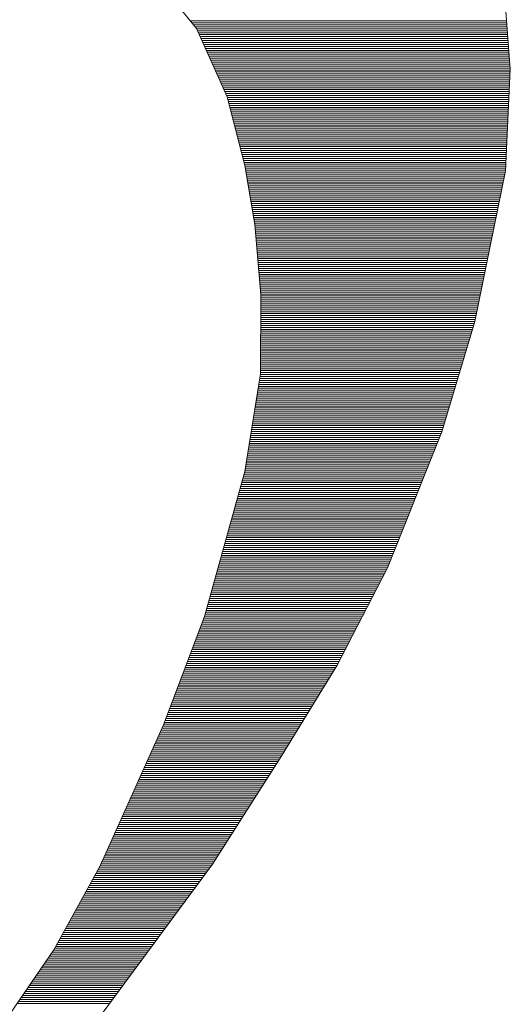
# Paper-space layout 'A4_1_100' of a CAD drawing. Extents: x -5 to 210, y -5 to 292.
# Tile 9 of 30: x 40.74 to 42.21, y 30.9 to 33.85. Entities that reach past the tile are written whole.
import ezdxf

# ---------------------------------------------------------------- set-up
doc = ezdxf.new("R2010")
doc.units = 0
doc.layers.get('0').update_dxf_attribs({"lineweight": 0})
doc.layers.add('B_TXT_PLK_GRD', color=7, linetype='Continuous', lineweight=0)

# ---------------------------------------------------------------- blocks, each defined once
blk = doc.blocks.new('LOGO_MAINOVA_S')
at = {"color": 170, "linetype": 'Continuous'}
for p, q in [((14.8503, 12.7137), (14.8932, 12.1537)), ((13.2187, 12.3697), (13.0477, 12.5826)), ((13.1862, 12.4106), (14.8733, 12.4106)), ((13.1945, 12.4001), (14.8744, 12.4001)), ((13.2029, 12.3897), (14.8754, 12.3897)), ((13.2113, 12.3792), (14.8754, 12.3792)), ((13.3833, 12.0059), (13.2187, 12.3697)), ((13.2187, 12.3687), (14.8765, 12.3687)), ((13.2239, 12.3582), (14.8775, 12.3582)), ((13.2291, 12.3477), (14.8786, 12.3477)), ((13.2333, 12.3372), (14.8796, 12.3372)), ((13.2386, 12.3267), (14.8796, 12.3267)), ((13.2428, 12.3163), (14.8807, 12.3163)), ((13.248, 12.3058), (14.8817, 12.3058)), ((13.2522, 12.2953), (14.8828, 12.2953)), ((13.2575, 12.2848), (14.8828, 12.2848)), ((13.2617, 12.2743), (14.8838, 12.2743)), ((13.2669, 12.2638), (14.8849, 12.2638)), ((13.2711, 12.2533), (14.8859, 12.2533)), ((13.2763, 12.2429), (14.8859, 12.2429)), ((13.2805, 12.2324), (14.887, 12.2324)), ((13.2858, 12.2219), (14.888, 12.2219)), ((13.29, 12.2114), (14.8891, 12.2114)), ((13.2952, 12.2009), (14.8901, 12.2009)), ((13.2994, 12.1904), (14.8901, 12.1904)), ((13.3046, 12.1799), (14.8912, 12.1799)), ((13.3088, 12.1694), (14.8922, 12.1694)), ((13.3141, 12.159), (14.8932, 12.159)), ((13.3183, 12.1485), (14.8932, 12.1485)), ((13.3235, 12.138), (14.8922, 12.138)), ((14.8932, 12.1537), (14.867, 11.6106)), ((13.3288, 12.1275), (14.8922, 12.1275)), ((13.333, 12.117), (14.8912, 12.117)), ((13.3382, 12.1065), (14.8912, 12.1065)), ((13.3424, 12.096), (14.8901, 12.096)), ((13.3476, 12.0856), (14.8901, 12.0856)), ((13.3518, 12.0751), (14.8891, 12.0751)), ((13.3571, 12.0646), (14.8891, 12.0646)), ((13.3613, 12.0541), (14.888, 12.0541)), ((13.3665, 12.0436), (14.888, 12.0436)), ((13.3707, 12.0331), (14.887, 12.0331)), ((13.3759, 12.0226), (14.887, 12.0226)), ((13.3801, 12.0122), (14.8859, 12.0122)), ((13.4766, 11.6389), (13.3833, 12.0059)), ((13.3843, 12.0017), (14.8859, 12.0017)), ((13.3875, 11.9912), (14.8859, 11.9912)), ((13.3896, 11.9807), (14.8849, 11.9807)), ((13.3927, 11.9702), (14.8849, 11.9702)), ((13.3948, 11.9597), (14.8838, 11.9597)), ((13.398, 11.9492), (14.8838, 11.9492)), ((13.4001, 11.9388), (14.8828, 11.9388)), ((13.4032, 11.9283), (14.8828, 11.9283)), ((13.4053, 11.9178), (14.8817, 11.9178)), ((13.4085, 11.9073), (14.8817, 11.9073)), ((13.4106, 11.8968), (14.8807, 11.8968)), ((13.4137, 11.8863), (14.8807, 11.8863)), ((13.4168, 11.8758), (14.8796, 11.8758)), ((13.4189, 11.8654), (14.8796, 11.8654)), ((13.4221, 11.8549), (14.8786, 11.8549)), ((13.4242, 11.8444), (14.8786, 11.8444)), ((13.4273, 11.8339), (14.8775, 11.8339)), ((13.4294, 11.8234), (14.8775, 11.8234)), ((13.4326, 11.8129), (14.8765, 11.8129)), ((13.4347, 11.8024), (14.8765, 11.8024)), ((13.4378, 11.792), (14.8754, 11.792)), ((13.4399, 11.7815), (14.8754, 11.7815)), ((13.4431, 11.771), (14.8744, 11.771)), ((13.4462, 11.7605), (14.8744, 11.7605)), ((13.4483, 11.75), (14.8733, 11.75)), ((13.4514, 11.7395), (14.8733, 11.7395)), ((13.4535, 11.729), (14.8723, 11.729)), ((13.4567, 11.7186), (14.8723, 11.7186)), ((13.4588, 11.7081), (14.8712, 11.7081)), ((13.4619, 11.6976), (14.8712, 11.6976)), ((13.464, 11.6871), (14.8712, 11.6871)), ((13.4672, 11.6766), (14.8702, 11.6766)), ((13.4693, 11.6661), (14.8702, 11.6661)), ((13.4724, 11.6556), (14.8691, 11.6556)), ((13.4745, 11.6452), (14.8691, 11.6452)), ((13.5301, 11.3243), (13.4766, 11.6389)), ((13.4777, 11.6347), (14.8681, 11.6347)), ((13.4787, 11.6242), (14.8681, 11.6242)), ((13.4808, 11.6137), (14.867, 11.6137)), ((13.4829, 11.6032), (14.866, 11.6032)), ((13.484, 11.5927), (14.8639, 11.5927)), ((13.486, 11.5822), (14.8618, 11.5822)), ((13.4881, 11.5718), (14.8586, 11.5718)), ((13.4902, 11.5613), (14.8565, 11.5613)), ((14.867, 11.6106), (14.7035, 10.8063)), ((13.4913, 11.5508), (14.8545, 11.5508)), ((13.4934, 11.5403), (14.8524, 11.5403)), ((13.4955, 11.5298), (14.8503, 11.5298)), ((13.4965, 11.5193), (14.8482, 11.5193)), ((13.4986, 11.5088), (14.8461, 11.5088)), ((13.5007, 11.4984), (14.844, 11.4984)), ((13.5018, 11.4879), (14.8419, 11.4879)), ((13.5039, 11.4774), (14.8398, 11.4774)), ((13.506, 11.4669), (14.8377, 11.4669)), ((13.5081, 11.4564), (14.8356, 11.4564)), ((13.5091, 11.4459), (14.8335, 11.4459)), ((13.5112, 11.4354), (14.8314, 11.4354)), ((13.5133, 11.425), (14.8293, 11.425)), ((13.5144, 11.4145), (14.8272, 11.4145)), ((13.5165, 11.404), (14.8251, 11.404)), ((13.5186, 11.3935), (14.823, 11.3935)), ((13.5196, 11.383), (14.8209, 11.383)), ((13.5217, 11.3725), (14.8188, 11.3725)), ((13.5238, 11.362), (14.8167, 11.362)), ((13.5259, 11.3516), (14.8146, 11.3516)), ((13.5269, 11.3411), (14.8125, 11.3411)), ((13.529, 11.3306), (14.8104, 11.3306)), ((13.5626, 10.951), (13.5301, 11.3243)), ((13.5301, 11.3201), (14.8083, 11.3201)), ((13.5311, 11.3096), (14.8062, 11.3096)), ((13.5322, 11.2991), (14.8041, 11.2991)), ((13.5332, 11.2886), (14.802, 11.2886)), ((13.5343, 11.2782), (14.7999, 11.2782)), ((13.5353, 11.2677), (14.7968, 11.2677)), ((13.5364, 11.2572), (14.7947, 11.2572)), ((13.5364, 11.2467), (14.7926, 11.2467)), ((13.5374, 11.2362), (14.7905, 11.2362)), ((13.5385, 11.2257), (14.7884, 11.2257)), ((13.5395, 11.2152), (14.7863, 11.2152)), ((13.5406, 11.2048), (14.7842, 11.2048)), ((13.5416, 11.1943), (14.7821, 11.1943)), ((13.5427, 11.1838), (14.78, 11.1838)), ((13.5437, 11.1733), (14.7779, 11.1733)), ((13.5437, 11.1628), (14.7758, 11.1628)), ((13.5448, 11.1523), (14.7737, 11.1523)), ((13.5458, 11.1418), (14.7716, 11.1418)), ((13.5469, 11.1314), (14.7695, 11.1314)), ((13.5479, 11.1209), (14.7674, 11.1209)), ((13.549, 11.1104), (14.7653, 11.1104)), ((13.55, 11.0999), (14.7632, 11.0999)), ((13.5511, 11.0894), (14.7611, 11.0894)), ((13.5511, 11.0789), (14.759, 11.0789)), ((13.5521, 11.0684), (14.7569, 11.0684)), ((13.5532, 11.058), (14.7548, 11.058)), ((13.5542, 11.0475), (14.7527, 11.0475)), ((13.5553, 11.037), (14.7506, 11.037)), ((13.5563, 11.0265), (14.7485, 11.0265)), ((13.5574, 11.016), (14.7464, 11.016)), ((13.5574, 11.0055), (14.7444, 11.0055)), ((13.5584, 10.995), (14.7423, 10.995)), ((13.5594, 10.9845), (14.7402, 10.9845)), ((13.5605, 10.9741), (14.7381, 10.9741)), ((13.5615, 10.9636), (14.736, 10.9636)), ((13.5615, 10.5274), (13.5626, 10.951)), ((13.5626, 10.9531), (14.7328, 10.9531)), ((13.5626, 10.9426), (14.7307, 10.9426)), ((13.5626, 10.9321), (14.7286, 10.9321)), ((13.5626, 10.9216), (14.7265, 10.9216)), ((13.5626, 10.9111), (14.7244, 10.9111)), ((13.5626, 10.9007), (14.7223, 10.9007)), ((13.5626, 10.8902), (14.7202, 10.8902)), ((13.5626, 10.8797), (14.7181, 10.8797)), ((13.5626, 10.8692), (14.716, 10.8692)), ((13.5626, 10.8587), (14.7139, 10.8587)), ((13.5626, 10.8482), (14.7118, 10.8482)), ((13.5626, 10.8377), (14.7097, 10.8377)), ((13.5626, 10.8273), (14.7077, 10.8273)), ((13.5626, 10.8168), (14.7056, 10.8168)), ((13.5626, 10.8063), (14.7035, 10.8063)), ((13.5626, 10.7958), (14.7003, 10.7958)), ((13.5626, 10.7853), (14.6972, 10.7853)), ((13.5626, 10.7748), (14.694, 10.7748)), ((14.7035, 10.8063), (14.5283, 10.218)), ((13.5615, 10.7329), (14.6814, 10.7329)), ((13.5615, 10.7224), (14.6783, 10.7224)), ((13.5626, 10.7643), (14.6909, 10.7643)), ((13.5626, 10.7539), (14.6877, 10.7539)), ((13.5626, 10.7434), (14.6846, 10.7434)), ((13.5615, 10.7119), (14.6751, 10.7119)), ((13.5615, 10.7014), (14.672, 10.7014)), ((13.5615, 10.6909), (14.6689, 10.6909)), ((13.5615, 10.6805), (14.6657, 10.6805)), ((13.5615, 10.67), (14.6626, 10.67)), ((13.5615, 10.6595), (14.6594, 10.6595)), ((13.5615, 10.649), (14.6563, 10.649)), ((13.5615, 10.6385), (14.6531, 10.6385)), ((13.5615, 10.628), (14.65, 10.628)), ((13.5615, 10.6175), (14.6468, 10.6175)), ((13.5615, 10.6071), (14.6437, 10.6071)), ((13.5615, 10.5966), (14.6405, 10.5966)), ((13.5615, 10.5861), (14.6374, 10.5861)), ((13.5615, 10.5756), (14.6353, 10.5756)), ((13.5615, 10.5651), (14.6322, 10.5651)), ((13.4766, 10.0052), (13.5615, 10.5274)), ((13.5594, 10.5127), (14.6164, 10.5127)), ((13.5605, 10.5232), (14.6196, 10.5232)), ((13.5615, 10.5546), (14.629, 10.5546)), ((13.5615, 10.5441), (14.6259, 10.5441)), ((13.5615, 10.5337), (14.6227, 10.5337)), ((13.5511, 10.4603), (14.6007, 10.4603)), ((13.5521, 10.4707), (14.6038, 10.4707)), ((13.5542, 10.4812), (14.607, 10.4812)), ((13.5553, 10.4917), (14.6101, 10.4917)), ((13.5574, 10.5022), (14.6133, 10.5022)), ((13.5416, 10.4078), (14.585, 10.4078)), ((13.5437, 10.4183), (14.5881, 10.4183)), ((13.5458, 10.4288), (14.5913, 10.4288)), ((13.5469, 10.4393), (14.5944, 10.4393)), ((13.549, 10.4498), (14.5975, 10.4498)), ((13.5332, 10.3554), (14.5692, 10.3554)), ((13.5353, 10.3659), (14.5724, 10.3659)), ((13.5374, 10.3764), (14.5755, 10.3764)), ((13.5385, 10.3869), (14.5787, 10.3869)), ((13.5406, 10.3973), (14.5818, 10.3973)), ((13.5248, 10.303), (14.5535, 10.303)), ((13.5269, 10.3135), (14.5567, 10.3135)), ((13.528, 10.3239), (14.5598, 10.3239)), ((13.5301, 10.3344), (14.5629, 10.3344)), ((13.5322, 10.3449), (14.5661, 10.3449)), ((13.5165, 10.2505), (14.5378, 10.2505)), ((13.5186, 10.261), (14.5409, 10.261)), ((13.5196, 10.2715), (14.5441, 10.2715)), ((13.5217, 10.282), (14.5472, 10.282)), ((13.5238, 10.2925), (14.5504, 10.2925)), ((13.5081, 10.1981), (14.52, 10.1981)), ((13.5102, 10.2086), (14.5241, 10.2086)), ((13.5112, 10.2191), (14.5283, 10.2191)), ((13.5133, 10.2296), (14.5315, 10.2296)), ((13.5144, 10.2401), (14.5346, 10.2401)), ((14.5283, 10.218), (14.2379, 9.4924)), ((13.4997, 10.1457), (14.499, 10.1457)), ((13.5007, 10.1562), (14.5032, 10.1562)), ((13.5028, 10.1667), (14.5074, 10.1667)), ((13.5049, 10.1771), (14.5116, 10.1771)), ((13.506, 10.1876), (14.5158, 10.1876)), ((13.4913, 10.0933), (14.478, 10.0933)), ((13.4923, 10.1037), (14.4822, 10.1037)), ((13.4944, 10.1142), (14.4864, 10.1142)), ((13.4965, 10.1247), (14.4906, 10.1247)), ((13.4976, 10.1352), (14.4948, 10.1352)), ((13.4829, 10.0408), (14.457, 10.0408)), ((13.484, 10.0513), (14.4612, 10.0513)), ((13.486, 10.0618), (14.4654, 10.0618)), ((13.4871, 10.0723), (14.4696, 10.0723)), ((13.4892, 10.0828), (14.4738, 10.0828)), ((13.2617, 9.2313), (13.4766, 10.0052)), ((13.4724, 9.9884), (14.4361, 9.9884)), ((13.4745, 9.9989), (14.4403, 9.9989)), ((13.4777, 10.0094), (14.4445, 10.0094)), ((13.4787, 10.0199), (14.4486, 10.0199)), ((13.4808, 10.0303), (14.4528, 10.0303)), ((13.4577, 9.936), (14.4151, 9.936)), ((13.4598, 9.9465), (14.4193, 9.9465)), ((13.463, 9.9569), (14.4235, 9.9569)), ((13.4661, 9.9674), (14.4277, 9.9674)), ((13.4693, 9.9779), (14.4319, 9.9779)), ((13.4431, 9.8835), (14.3941, 9.8835)), ((13.4462, 9.894), (14.3983, 9.894)), ((13.4483, 9.9045), (14.4025, 9.9045)), ((13.4514, 9.915), (14.4067, 9.915)), ((13.4546, 9.9255), (14.4109, 9.9255)), ((13.4284, 9.8311), (14.3732, 9.8311)), ((13.4315, 9.8416), (14.3773, 9.8416)), ((13.4336, 9.8521), (14.3815, 9.8521)), ((13.4368, 9.8626), (14.3857, 9.8626)), ((13.4399, 9.873), (14.3899, 9.873)), ((13.4137, 9.7787), (14.3522, 9.7787)), ((13.4168, 9.7892), (14.3564, 9.7892)), ((13.42, 9.7996), (14.3606, 9.7996)), ((13.4221, 9.8101), (14.3648, 9.8101)), ((13.4252, 9.8206), (14.369, 9.8206)), ((13.399, 9.7262), (14.3312, 9.7262)), ((13.4022, 9.7367), (14.3354, 9.7367)), ((13.4053, 9.7472), (14.3396, 9.7472)), ((13.4074, 9.7577), (14.3438, 9.7577)), ((13.4106, 9.7682), (14.348, 9.7682)), ((13.3843, 9.6738), (14.3102, 9.6738)), ((13.3875, 9.6843), (14.3144, 9.6843)), ((13.3906, 9.6948), (14.3186, 9.6948)), ((13.3938, 9.7053), (14.3228, 9.7053)), ((13.3959, 9.7158), (14.327, 9.7158)), ((13.3697, 9.6214), (14.2893, 9.6214)), ((13.3728, 9.6319), (14.2935, 9.6319)), ((13.3759, 9.6424), (14.2977, 9.6424)), ((13.3791, 9.6528), (14.3018, 9.6528)), ((13.3812, 9.6633), (14.306, 9.6633)), ((13.355, 9.569), (14.2683, 9.569)), ((13.3581, 9.5794), (14.2725, 9.5794)), ((13.3613, 9.5899), (14.2767, 9.5899)), ((13.3644, 9.6004), (14.2809, 9.6004)), ((13.3676, 9.6109), (14.2851, 9.6109)), ((13.3413, 9.5165), (14.2473, 9.5165)), ((13.3434, 9.527), (14.2515, 9.527)), ((13.3466, 9.5375), (14.2557, 9.5375)), ((13.3497, 9.548), (14.2599, 9.548)), ((13.3529, 9.5585), (14.2641, 9.5585)), ((13.3267, 9.4641), (14.2232, 9.4641)), ((13.3288, 9.4746), (14.2284, 9.4746)), ((13.3319, 9.4851), (14.2337, 9.4851)), ((13.3351, 9.4956), (14.2389, 9.4956)), ((13.3382, 9.506), (14.2431, 9.506)), ((14.2379, 9.4924), (13.9705, 8.9723)), ((13.312, 9.4117), (14.1959, 9.4117)), ((13.3151, 9.4222), (14.2022, 9.4222)), ((13.3172, 9.4326), (14.2075, 9.4326)), ((13.3204, 9.4431), (14.2127, 9.4431)), ((13.3235, 9.4536), (14.218, 9.4536)), ((13.2973, 9.3592), (14.1697, 9.3592)), ((13.3004, 9.3697), (14.175, 9.3697)), ((13.3025, 9.3802), (14.1802, 9.3802)), ((13.3057, 9.3907), (14.1855, 9.3907)), ((13.3088, 9.4012), (14.1907, 9.4012)), ((13.2826, 9.3068), (14.1425, 9.3068)), ((13.2858, 9.3173), (14.1477, 9.3173)), ((13.2889, 9.3278), (14.1529, 9.3278)), ((13.291, 9.3383), (14.1582, 9.3383)), ((13.2942, 9.3488), (14.1645, 9.3488)), ((13.2679, 9.2544), (14.1152, 9.2544)), ((13.2711, 9.2649), (14.1204, 9.2649)), ((13.2742, 9.2754), (14.1267, 9.2754)), ((13.2763, 9.2858), (14.132, 9.2858)), ((13.2795, 9.2963), (14.1372, 9.2963)), ((13.0425, 8.6535), (13.2617, 9.2313)), ((13.2501, 9.202), (14.089, 9.202)), ((13.2543, 9.2124), (14.0942, 9.2124)), ((13.2585, 9.2229), (14.0995, 9.2229)), ((13.2627, 9.2334), (14.1047, 9.2334)), ((13.2648, 9.2439), (14.11, 9.2439)), ((13.2302, 9.1495), (14.0617, 9.1495)), ((13.2344, 9.16), (14.067, 9.16)), ((13.2386, 9.1705), (14.0722, 9.1705)), ((13.2428, 9.181), (14.0775, 9.181)), ((13.247, 9.1915), (14.0827, 9.1915)), ((13.2103, 9.0971), (14.0345, 9.0971)), ((13.2145, 9.1076), (14.0397, 9.1076)), ((13.2187, 9.1181), (14.0449, 9.1181)), ((13.2229, 9.1286), (14.0512, 9.1286)), ((13.227, 9.139), (14.0565, 9.139)), ((13.1903, 9.0447), (14.0072, 9.0447)), ((13.1945, 9.0552), (14.0135, 9.0552)), ((13.1987, 9.0656), (14.0187, 9.0656)), ((13.2029, 9.0761), (14.024, 9.0761)), ((13.2071, 9.0866), (14.0292, 9.0866)), ((13.1715, 8.9922), (13.981, 8.9922)), ((13.1746, 9.0027), (13.9862, 9.0027)), ((13.1788, 9.0132), (13.9915, 9.0132)), ((13.183, 9.0237), (13.9967, 9.0237)), ((13.1872, 9.0342), (14.002, 9.0342)), ((13.1516, 8.9398), (13.9506, 8.9398)), ((13.1547, 8.9503), (13.9569, 8.9503)), ((13.1589, 8.9608), (13.9632, 8.9608)), ((13.1631, 8.9713), (13.9694, 8.9713)), ((13.1673, 8.9818), (13.9757, 8.9818)), ((13.9705, 8.9723), (13.6716, 8.4858)), ((13.1316, 8.8874), (13.9181, 8.8874)), ((13.1348, 8.8979), (13.9244, 8.8979)), ((13.139, 8.9084), (13.9317, 8.9084)), ((13.1432, 8.9188), (13.938, 8.9188)), ((13.1474, 8.9293), (13.9443, 8.9293)), ((13.1117, 8.835), (13.8866, 8.835)), ((13.1149, 8.8454), (13.8929, 8.8454)), ((13.119, 8.8559), (13.8992, 8.8559)), ((13.1232, 8.8664), (13.9055, 8.8664)), ((13.1274, 8.8769), (13.9118, 8.8769)), ((13.0918, 8.7825), (13.8541, 8.7825)), ((13.0949, 8.793), (13.8604, 8.793)), ((13.0991, 8.8035), (13.8667, 8.8035)), ((13.1033, 8.814), (13.873, 8.814)), ((13.1075, 8.8245), (13.8793, 8.8245)), ((13.0719, 8.7301), (13.8216, 8.7301)), ((13.075, 8.7406), (13.8279, 8.7406)), ((13.0792, 8.7511), (13.8342, 8.7511)), ((13.0834, 8.7615), (13.8415, 8.7615)), ((13.0876, 8.772), (13.8478, 8.772)), ((13.0519, 8.6777), (13.7891, 8.6777)), ((13.0561, 8.6881), (13.7964, 8.6881)), ((13.0593, 8.6986), (13.8027, 8.6986)), ((13.0635, 8.7091), (13.809, 8.7091)), ((13.0677, 8.7196), (13.8153, 8.7196)), ((12.7028, 7.8986), (13.0425, 8.6535)), ((13.0299, 8.6252), (13.7576, 8.6252)), ((13.0341, 8.6357), (13.7639, 8.6357)), ((13.0394, 8.6462), (13.7702, 8.6462)), ((13.0435, 8.6567), (13.7765, 8.6567)), ((13.0477, 8.6672), (13.7828, 8.6672)), ((13.0058, 8.5728), (13.7251, 8.5728)), ((13.011, 8.5833), (13.7314, 8.5833)), ((13.0152, 8.5938), (13.7377, 8.5938)), ((13.0205, 8.6043), (13.744, 8.6043)), ((13.0247, 8.6147), (13.7513, 8.6147)), ((12.9827, 8.5204), (13.6926, 8.5204)), ((12.9869, 8.5309), (13.6989, 8.5309)), ((12.9922, 8.5413), (13.7063, 8.5413)), ((12.9964, 8.5518), (13.7125, 8.5518)), ((13.0016, 8.5623), (13.7188, 8.5623)), ((12.9586, 8.4679), (13.6601, 8.4679)), ((12.9639, 8.4784), (13.6675, 8.4784)), ((12.968, 8.4889), (13.6737, 8.4889)), ((12.9733, 8.4994), (13.68, 8.4994)), ((12.9775, 8.5099), (13.6863, 8.5099)), ((13.6716, 8.4858), (13.3046, 7.9101)), ((12.9355, 8.4155), (13.6266, 8.4155)), ((12.9397, 8.426), (13.6339, 8.426)), ((12.945, 8.4365), (13.6402, 8.4365)), ((12.9492, 8.447), (13.6465, 8.447)), ((12.9544, 8.4575), (13.6538, 8.4575)), ((12.9114, 8.3631), (13.593, 8.3631)), ((12.9167, 8.3736), (13.6003, 8.3736)), ((12.9209, 8.3841), (13.6066, 8.3841)), ((12.9261, 8.3945), (13.614, 8.3945)), ((12.9303, 8.405), (13.6203, 8.405)), ((12.8884, 8.3107), (13.5605, 8.3107)), ((12.8926, 8.3211), (13.5668, 8.3211)), ((12.8978, 8.3316), (13.5731, 8.3316)), ((12.902, 8.3421), (13.5804, 8.3421)), ((12.9072, 8.3526), (13.5867, 8.3526)), ((12.8642, 8.2582), (13.5269, 8.2582)), ((12.8695, 8.2687), (13.5332, 8.2687)), ((12.8737, 8.2792), (13.5395, 8.2792)), ((12.8789, 8.2897), (13.5469, 8.2897)), ((12.8831, 8.3002), (13.5532, 8.3002)), ((12.8412, 8.2058), (13.4934, 8.2058)), ((12.8454, 8.2163), (13.4997, 8.2163)), ((12.8506, 8.2268), (13.507, 8.2268)), ((12.8548, 8.2373), (13.5133, 8.2373)), ((12.86, 8.2477), (13.5196, 8.2477)), ((12.8171, 8.1534), (13.4598, 8.1534)), ((12.8223, 8.1639), (13.4661, 8.1639)), ((12.8265, 8.1743), (13.4735, 8.1743)), ((12.8317, 8.1848), (13.4798, 8.1848)), ((12.8359, 8.1953), (13.486, 8.1953)), ((12.794, 8.1009), (13.4263, 8.1009)), ((12.7982, 8.1114), (13.4326, 8.1114)), ((12.8034, 8.1219), (13.4399, 8.1219)), ((12.8076, 8.1324), (13.4462, 8.1324)), ((12.8129, 8.1429), (13.4535, 8.1429)), ((12.7699, 8.0485), (13.3927, 8.0485)), ((12.7751, 8.059), (13.4001, 8.059)), ((12.7793, 8.0695), (13.4064, 8.0695)), ((12.7845, 8.08), (13.4126, 8.08)), ((12.7887, 8.0905), (13.42, 8.0905)), ((12.7468, 7.9961), (13.3592, 7.9961)), ((12.751, 8.0066), (13.3665, 8.0066)), ((12.7562, 8.0171), (13.3728, 8.0171)), ((12.7604, 8.0275), (13.3791, 8.0275)), ((12.7657, 8.038), (13.3864, 8.038)), ((12.7227, 7.9437), (13.3256, 7.9437)), ((12.7279, 7.9541), (13.333, 7.9541)), ((12.7321, 7.9646), (13.3392, 7.9646)), ((12.7374, 7.9751), (13.3466, 7.9751)), ((12.7416, 7.9856), (13.3529, 7.9856)), ((12.4584, 7.4529), (12.7028, 7.8986)), ((12.6986, 7.8912), (13.291, 7.8912)), ((12.7038, 7.9017), (13.2984, 7.9017)), ((12.709, 7.9122), (13.3057, 7.9122)), ((12.7132, 7.9227), (13.313, 7.9227)), ((12.7185, 7.9332), (13.3193, 7.9332)), ((13.3046, 7.9101), (12.7206, 7.1205)), ((12.6703, 7.8388), (13.2522, 7.8388)), ((12.6755, 7.8493), (13.2596, 7.8493)), ((12.6818, 7.8598), (13.2669, 7.8598)), ((12.687, 7.8703), (13.2753, 7.8703)), ((12.6933, 7.8807), (13.2826, 7.8807)), ((12.6409, 7.7864), (13.2134, 7.7864)), ((12.6472, 7.7969), (13.2208, 7.7969)), ((12.6524, 7.8073), (13.2291, 7.8073)), ((12.6587, 7.8178), (13.2365, 7.8178)), ((12.664, 7.8283), (13.2438, 7.8283)), ((12.6126, 7.7339), (13.1746, 7.7339)), ((12.6178, 7.7444), (13.182, 7.7444)), ((12.6241, 7.7549), (13.1903, 7.7549)), ((12.6294, 7.7654), (13.1977, 7.7654)), ((12.6356, 7.7759), (13.205, 7.7759)), ((12.5843, 7.6815), (13.1358, 7.6815)), ((12.5895, 7.692), (13.1432, 7.692)), ((12.5948, 7.7025), (13.1516, 7.7025)), ((12.601, 7.713), (13.1589, 7.713)), ((12.6063, 7.7235), (13.1662, 7.7235)), ((12.5549, 7.6291), (13.097, 7.6291)), ((12.5612, 7.6396), (13.1044, 7.6396)), ((12.5664, 7.65), (13.1128, 7.65)), ((12.5727, 7.6605), (13.1201, 7.6605)), ((12.578, 7.671), (13.1274, 7.671)), ((12.5266, 7.5766), (13.0582, 7.5766)), ((12.5318, 7.5871), (13.0656, 7.5871)), ((12.5381, 7.5976), (13.074, 7.5976)), ((12.5434, 7.6081), (13.0813, 7.6081)), ((12.5497, 7.6186), (13.0886, 7.6186)), ((12.4972, 7.5242), (13.0194, 7.5242)), ((12.5035, 7.5347), (13.0268, 7.5347)), ((12.5088, 7.5452), (13.0352, 7.5452)), ((12.5151, 7.5557), (13.0425, 7.5557)), ((12.5203, 7.5662), (13.0498, 7.5662)), ((12.4689, 7.4718), (12.9806, 7.4718)), ((12.4742, 7.4823), (12.988, 7.4823)), ((12.4805, 7.4928), (12.9964, 7.4928)), ((12.4857, 7.5032), (13.0037, 7.5032)), ((12.492, 7.5137), (13.011, 7.5137)), ((12.2036, 7.0807), (12.4584, 7.4529)), ((12.428, 7.4089), (12.9334, 7.4089)), ((12.4354, 7.4194), (12.9418, 7.4194)), ((12.4427, 7.4298), (12.9492, 7.4298)), ((12.45, 7.4403), (12.9576, 7.4403)), ((12.4574, 7.4508), (12.9649, 7.4508)), ((12.4626, 7.4613), (12.9722, 7.4613)), ((12.3924, 7.3564), (12.8946, 7.3564)), ((12.3997, 7.3669), (12.903, 7.3669)), ((12.4071, 7.3774), (12.9104, 7.3774)), ((12.4144, 7.3879), (12.9188, 7.3879)), ((12.4207, 7.3984), (12.9261, 7.3984)), ((12.3567, 7.304), (12.8558, 7.304)), ((12.3641, 7.3145), (12.8642, 7.3145)), ((12.3704, 7.325), (12.8716, 7.325)), ((12.3777, 7.3355), (12.88, 7.3355)), ((12.385, 7.346), (12.8873, 7.346)), ((12.3211, 7.2516), (12.8171, 7.2516)), ((12.3274, 7.2621), (12.8254, 7.2621)), ((12.3347, 7.2726), (12.8328, 7.2726)), ((12.342, 7.283), (12.8412, 7.283)), ((12.3494, 7.2935), (12.8485, 7.2935)), ((12.2844, 7.1992), (12.7783, 7.1992)), ((12.2917, 7.2096), (12.7866, 7.2096)), ((12.2991, 7.2201), (12.794, 7.2201)), ((12.3064, 7.2306), (12.8024, 7.2306)), ((12.3137, 7.2411), (12.8097, 7.2411)), ((12.2634, 7.1677), (12.7552, 7.1677)), ((12.2707, 7.1782), (12.7636, 7.1782)), ((12.2781, 7.1887), (12.7709, 7.1887))]:
    blk.add_line(p, q, dxfattribs=at)

psp = doc.layouts.new('A4_1_100')

# ---------------------------------------------------------------- block references
at = {"layer": 'B_TXT_PLK_GRD', "xscale": 0.562499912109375, "yscale": 0.562499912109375, "zscale": 0.562499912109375}
psp.add_blockref('LOGO_MAINOVA_S', (33.8351, 26.8678), dxfattribs=at)

doc.saveas('drawing.dxf')
